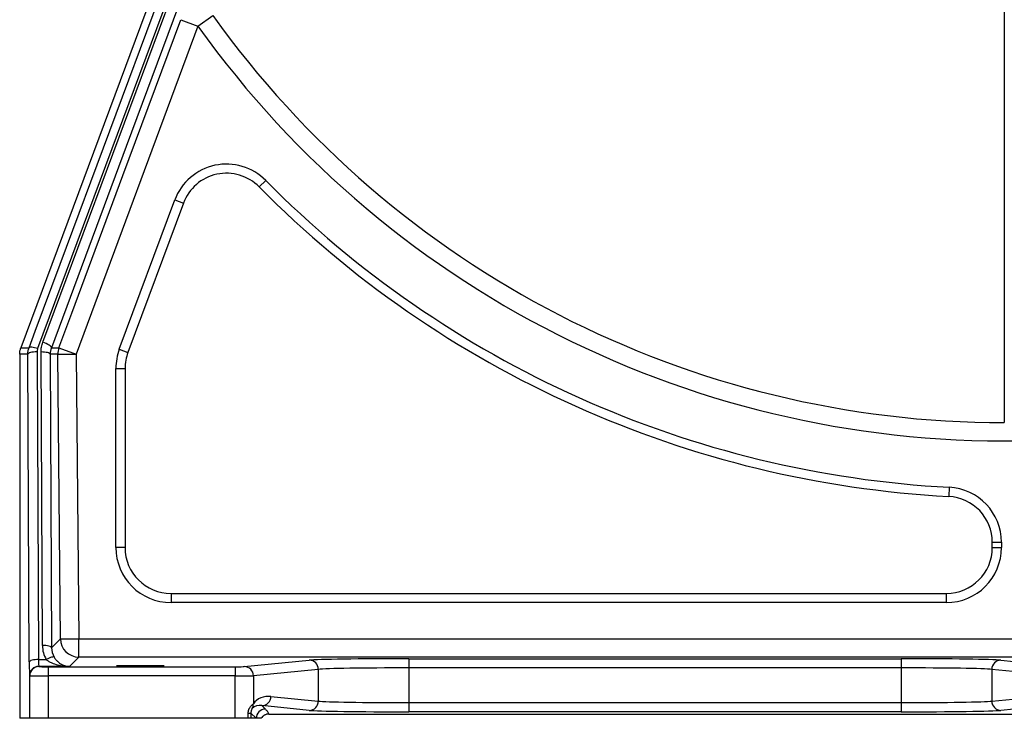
# Model space of a CAD drawing. Header units: millimetres. Extents: x 571 to 2569, y 611 to 2775.
# Tile 1 of 20: x 640 to 1176, y 611 to 992. Entities that reach past the tile are written whole.
import ezdxf

# ---------------------------------------------------------------- set-up
doc = ezdxf.new("R2010")
doc.units = ezdxf.units.MM

msp = doc.modelspace()

# ---------------------------------------------------------------- linework, layer by layer
at = {"color": 7, "linetype": 'Continuous', "lineweight": 25}
for p, q in [((770.05, 1136.56), (649.78, 812.74)), ((652.59, 816.23), (764.29, 1116.76)), ((1175.7, 1056.78), (1175.7, 772.45)), ((719.28, 1024.82), (640.66, 813.18)), ((727.64, 991.82), (737.01, 988.34)), ((737.01, 988.34), (745.11, 994.12)), ((737.01, 988.34), (670.74, 809.75)), ((773.88, 904.31), (770.32, 900.8)), ((694.23, 812.42), (724.42, 893.67)), ((729.1, 891.93), (698.92, 810.68)), ((724.42, 893.67), (729.1, 891.93)), ((640.03, 809.7), (640.03, 611.5)), ((644.47, 809.68), (640.03, 809.7)), ((645.25, 642.2), (644.47, 809.68)), ((649.47, 810.98), (650.25, 643.49)), ((652.4, 651.14), (651.65, 810.92)), ((656.65, 809.67), (657.4, 649.89)), ((660.74, 809.65), (670.74, 809.75)), ((662.19, 654.73), (660.74, 809.65)), ((661.37, 813.23), (670.74, 809.75)), ((670.74, 809.75), (672.19, 654.82)), ((694.23, 812.42), (698.92, 810.68)), ((692.35, 704.5), (692.35, 801.97)), ((692.35, 801.97), (697.35, 801.97)), ((697.35, 801.97), (697.35, 704.5)), ((1145.75, 737.29), (1145.49, 732.3)), ((1169.16, 704.5), (1169.16, 707.34)), ((1169.16, 707.34), (1174.16, 707.34)), ((1174.16, 707.34), (1174.16, 704.5)), ((697.35, 704.5), (692.35, 704.5)), ((1169.16, 704.5), (1174.16, 704.5)), ((722.35, 679.5), (722.35, 674.5)), ((722.35, 679.5), (1144.16, 679.5)), ((1144.16, 679.5), (1144.16, 674.5)), ((1144.16, 674.5), (722.35, 674.5)), ((657.4, 649.89), (662.19, 654.73)), ((662.19, 654.73), (672.19, 654.82)), ((672.19, 644.83), (672.19, 654.82)), ((672.19, 654.82), (1204.33, 654.82)), ((650.25, 643.49), (654.52, 643.49)), ((672.19, 644.83), (667.19, 639.78)), ((1204.5, 644.83), (672.19, 644.83)), ((762.24, 639.66), (797.58, 643.16)), ((851.74, 643.95), (1119.67, 643.95)), ((851.74, 643.95), (851.74, 638.95)), ((1119.67, 643.95), (1119.67, 638.95)), ((1173.83, 643.16), (1209.17, 639.66)), ((650.42, 639.78), (650.53, 639.67)), ((667.19, 639.78), (650.42, 639.78)), ((655.53, 639.59), (655.53, 634.59)), ((655.53, 639.59), (757.31, 639.59)), ((757.31, 639.59), (757.31, 634.59)), ((802.5, 638.16), (767.16, 634.66)), ((802.5, 638.16), (802.5, 620.84)), ((851.74, 638.95), (851.74, 620.05)), ((1119.67, 638.95), (851.74, 638.95)), ((1119.67, 638.95), (1119.67, 620.05)), ((1204.25, 634.66), (1168.91, 638.16)), ((1168.91, 638.16), (1168.91, 620.84)), ((645.53, 634.67), (645.42, 634.79)), ((645.53, 611.5), (645.53, 634.67)), ((655.53, 634.59), (655.53, 611.5)), ((757.31, 634.59), (655.53, 634.59)), ((757.31, 611.5), (757.31, 634.59)), ((767.16, 634.66), (767.16, 619.4)), ((776.73, 623.39), (802.5, 620.84)), ((1168.91, 620.84), (1194.68, 623.39)), ((771.81, 618.39), (773.7, 616.5)), ((797.58, 615.84), (771.81, 618.39)), ((851.74, 620.05), (851.74, 615.05)), ((851.74, 620.05), (1119.67, 620.05)), ((1119.67, 620.05), (1119.67, 615.05)), ((1199.6, 618.39), (1173.83, 615.84)), ((645.53, 611.5), (640.03, 611.5)), ((655.53, 611.5), (645.53, 611.5)), ((757.31, 611.5), (655.53, 611.5)), ((764.32, 611.5), (757.31, 611.5)), ((764.32, 611.5), (764.32, 614.39)), ((764.32, 614.39), (765.81, 614.39)), ((765.81, 611.5), (764.32, 611.5)), ((765.81, 614.39), (765.81, 611.5)), ((768.7, 611.5), (765.81, 614.39)), ((768.7, 611.5), (765.81, 611.5)), ((771.38, 611.5), (768.7, 611.5)), ((775.6, 613.83), (1195.81, 613.83)), ((1119.67, 615.05), (851.74, 615.05))]:
    msp.add_line(p, q, dxfattribs=at)
at = {"color": 7, "linetype": 'Continuous', "lineweight": 25, "flags": 128}
for points in [[(645.1, 813.2), (648.48, 822.29), (661.99, 858.66), (716.02, 1004.14), (765.37, 1137.03)], [(768.99, 1113.75), (765.61, 1104.66), (752.09, 1068.3), (698.02, 922.83), (657.29, 813.21)], [(661.37, 813.23), (668.33, 831.98), (696.16, 906.98), (727.64, 991.82)], [(657.29, 813.21), (657.26, 813.49), (657.03, 813.82), (656.62, 814.21), (656.04, 814.62), (655.31, 815.05), (654.47, 815.47), (653.55, 815.87), (652.59, 816.23)], [(640.66, 813.18), (641.01, 813.19), (642.41, 813.19), (643.8, 813.2), (645.1, 813.2)], [(649.47, 810.98), (648.5, 810.95), (647.58, 810.87), (646.72, 810.75), (645.96, 810.59), (645.34, 810.39), (644.87, 810.17), (644.58, 809.93), (644.47, 809.68)], [(649.78, 812.74), (648.93, 813.01), (648.1, 813.23), (647.33, 813.4), (646.64, 813.49), (646.05, 813.52), (645.59, 813.48), (645.27, 813.37), (645.1, 813.2)], [(656.65, 809.67), (656.54, 809.92), (656.24, 810.16), (655.77, 810.38), (655.15, 810.57), (654.4, 810.72), (653.54, 810.83), (652.61, 810.9), (651.65, 810.92)], [(657.4, 649.89), (657.28, 650.14), (656.99, 650.38), (656.52, 650.59), (655.9, 650.78), (655.14, 650.94), (654.29, 651.05), (653.36, 651.12), (652.4, 651.14)], [(650.25, 643.49), (649.29, 643.46), (648.36, 643.39), (647.5, 643.26), (646.75, 643.1), (646.13, 642.91), (645.66, 642.69), (645.36, 642.45), (645.25, 642.2)], [(658.8, 644.78), (658.61, 644.9), (658.3, 644.93), (657.87, 644.88), (657.33, 644.75), (656.71, 644.53), (656.02, 644.24), (655.28, 643.89), (654.52, 643.49)]]:
    msp.add_lwpolyline(points, dxfattribs=at)
at = {"color": 7, "linetype": 'Continuous', "lineweight": 25}
for centre, radius, start, end in [((1175.7, 1301.5), 529.05, 215.5211, 270), ((1175.7, 1301.5), 539, 215.5211, 272.6524), ((752.54, 883.22), 30, 44.6673, 159.619), ((752.54, 883.22), 25, 44.6673, 159.619), ((1175.7, 1301.5), 570, 224.6673, 266.9615), ((1175.7, 1301.5), 565, 224.6673, 266.9615), ((670.74, 809.75), 10, 159.643, 180.5353), ((722.35, 801.97), 30, 159.619, 180), ((722.35, 801.97), 25, 159.619, 180), ((1144.16, 707.34), 30, 0, 86.9615), ((1144.16, 707.34), 25, 0, 86.9615), ((722.35, 704.5), 30, 180, 270), ((722.35, 704.5), 25, 180, 270), ((1144.16, 704.5), 25, 270, 0), ((1144.16, 704.5), 30, 270, 0), ((672.19, 654.83), 10, 180.5555, 269.9798), ((797.52, 638.18), 4.98, 359.7722, 89.3594), ((1173.89, 638.18), 4.98, 90.6406, 180.2278), ((650.42, 634.78), 5, 90.0204, 179.9796), ((650.53, 634.67), 5, 90.0204, 179.9796), ((762.18, 634.68), 4.98, 359.7722, 89.3594), ((771.75, 623.37), 4.98, 270.6406, 0.2278), ((762.51, 619.19), 4.65, 330.1402, 2.6306), ((773.71, 611.5), 5, 90.0204, 179.9796), ((797.52, 620.82), 4.98, 270.6406, 0.2278), ((1173.89, 620.82), 4.98, 179.7722, 269.3594)]:
    msp.add_arc(centre, radius, start, end, dxfattribs=at)
for centre, major_axis, ratio, start_param, end_param in [((667.4, 651.28), (5.97, 13.86), 0.993208, 1.985101, 2.518878), ((667.4, 649.99), (4.05, 9.24), 0.989733, 1.989484, 2.52326), ((650.42, 644.78), (0, 5), 0.03491, 1.832558, 3.124139), ((851.74, 642.99), (55, 0), 0.017455, 1.570796, 2.96706), ((1119.67, 642.99), (55, 0), 0.017455, 0.174533, 1.570796), ((645.42, 644.78), (0, 10), 0.017455, 1.832558, 3.124139), ((655.53, 639.67), (5, 0), 0.017455, 3.159046, 4.712389), ((757.31, 639.67), (5, 0), 0.017455, 4.712389, 6.108652), ((851.74, 637.99), (50, 0), 0.019201, 1.570796, 2.96706), ((1119.67, 637.99), (50, 0), 0.019201, 0.174533, 1.570796), ((655.53, 634.67), (10, 0), 0.008728, 3.159046, 4.712389), ((757.31, 634.67), (10, 0), 0.008728, 4.712389, 6.108652), ((776.74, 613.39), (10.36, -4.62), 0.862813, 1.938407, 2.97845), ((771.81, 613.39), (5.74, -2.73), 0.755054, 1.915447, 2.95549), ((851.74, 621.01), (50, 0), 0.019201, 3.316126, 4.712389), ((1119.67, 621.01), (50, 0), 0.019201, 4.712389, 6.108652), ((851.74, 616.01), (55, 0), 0.017455, 3.316126, 4.712389), ((1119.67, 616.01), (55, 0), 0.017455, 4.712389, 6.108652)]:
    msp.add_ellipse(centre, major_axis=major_axis, ratio=ratio, start_param=start_param, end_param=end_param, dxfattribs=at)
msp.add_ellipse((705.7, 640.11), major_axis=(13, 0), ratio=0.017455, dxfattribs=at)
for points, knots in [([(651.65, 810.92), (651.65, 811.83), (651.72, 812.73), (652.04, 814.5), (652.27, 815.37), (652.59, 816.23)], [0, 0, 0, 0, 0.5, 0.5, 1, 1, 1, 1]), ([(644.47, 809.68), (644.47, 810.29), (644.52, 810.88), (644.73, 812.06), (644.89, 812.63), (645.1, 813.2)], [0, 0, 0, 0, 0.5, 0.5, 1, 1, 1, 1]), ([(657.29, 813.21), (657.07, 812.64), (656.91, 812.06), (656.7, 810.88), (656.65, 810.28), (656.65, 809.67)], [0, 0, 0, 0, 0.5, 0.5, 1, 1, 1, 1]), ([(657.29, 813.21), (657.37, 813.21), (657.45, 813.21), (657.54, 813.21), (658.01, 813.21), (658.47, 813.21), (658.94, 813.21), (659.34, 813.21), (659.75, 813.21), (660.15, 813.21), (660.56, 813.22), (660.96, 813.22), (661.37, 813.23)], [0.005556, 0.005556, 0.005556, 0.005556, 0.02, 0.02, 0.02, 0.1, 0.1, 0.1, 0.1693312, 0.1693312, 0.1693312, 0.2386625, 0.2386625, 0.2386625, 0.2386625]), ([(654.52, 643.49), (654.97, 643.11), (655.45, 642.78), (656.44, 642.19), (656.95, 641.93), (658.51, 641.23), (659.57, 640.88), (661.71, 640.33), (662.8, 640.13), (664.44, 639.93), (664.99, 639.88), (665.82, 639.83), (666.09, 639.81), (666.64, 639.79), (666.92, 639.79), (667.19, 639.78)], [0, 0, 0, 0, 0.125, 0.125, 0.25, 0.25, 0.5, 0.5, 0.75, 0.75, 0.875, 0.875, 0.9375, 0.9375, 1, 1, 1, 1]), ([(658.8, 644.78), (659.08, 644.3), (659.39, 643.87), (660.03, 643.09), (660.36, 642.74), (661.05, 642.11), (661.39, 641.84), (662.09, 641.34), (662.45, 641.13), (663.53, 640.55), (664.26, 640.28), (665.36, 639.99), (665.72, 639.92), (666.27, 639.85), (666.46, 639.83), (666.83, 639.8), (667.01, 639.79), (667.19, 639.78)], [0, 0, 0, 0, 0.125, 0.125, 0.25, 0.25, 0.375, 0.375, 0.5, 0.5, 0.75, 0.75, 0.875, 0.875, 0.9375, 0.9375, 1, 1, 1, 1]), ([(764.32, 614.39), (764.32, 614.76), (764.36, 615.11), (764.47, 615.63), (764.52, 615.8), (764.63, 616.13), (764.69, 616.29), (764.82, 616.59), (764.89, 616.74), (765.04, 617.02), (765.12, 617.15), (765.35, 617.53), (765.52, 617.76), (766.01, 618.38), (766.32, 618.69), (766.84, 619.16), (767.04, 619.31), (767.16, 619.4)], [0, 0, 0, 0, 0.125, 0.125, 0.1875, 0.1875, 0.25, 0.25, 0.3125, 0.3125, 0.375, 0.375, 0.5, 0.5, 0.75, 0.75, 1, 1, 1, 1]), ([(766.55, 616.87), (766.52, 616.83), (766.47, 616.76), (766.33, 616.54), (766.25, 616.38), (766.12, 616.07), (766.08, 615.95), (765.99, 615.69), (765.95, 615.54), (765.89, 615.23), (765.86, 615.07), (765.82, 614.74), (765.81, 614.56), (765.81, 614.39)], [0, 0, 0, 0, 0.25, 0.25, 0.5, 0.5, 0.625, 0.625, 0.75, 0.75, 0.875, 0.875, 1, 1, 1, 1]), ([(773.7, 616.5), (774.15, 616.05), (774.54, 615.61), (775.18, 614.72), (775.44, 614.27), (775.6, 613.83)], [0, 0, 0, 0, 0.5, 0.5, 1, 1, 1, 1]), ([(775.6, 613.83), (775.18, 613.83), (774.76, 613.77), (774.16, 613.62), (773.95, 613.55), (773.56, 613.4), (773.18, 613.22), (772.83, 612.99), (772.49, 612.75), (772.33, 612.61), (771.87, 612.18), (771.6, 611.86), (771.38, 611.5)], [0, 0, 0, 0, 0.25, 0.25, 0.375, 0.375, 0.5, 0.625, 0.625, 0.75, 0.75, 1, 1, 1, 1])]:
    msp.add_open_spline(points, degree=3, knots=knots, dxfattribs=at)
for points in [[(640.03, 809.7), (640.03, 810.3), (640.14, 811.48), (640.45, 812.62), (640.66, 813.18)], [(649.78, 812.74), (649.57, 812.17), (649.47, 811.58), (649.47, 810.98)], [(660.74, 809.65), (659.38, 809.65), (658.01, 809.65), (656.65, 809.67)]]:
    msp.add_open_spline(points, degree=3, dxfattribs=at)

doc.saveas('drawing.dxf')
